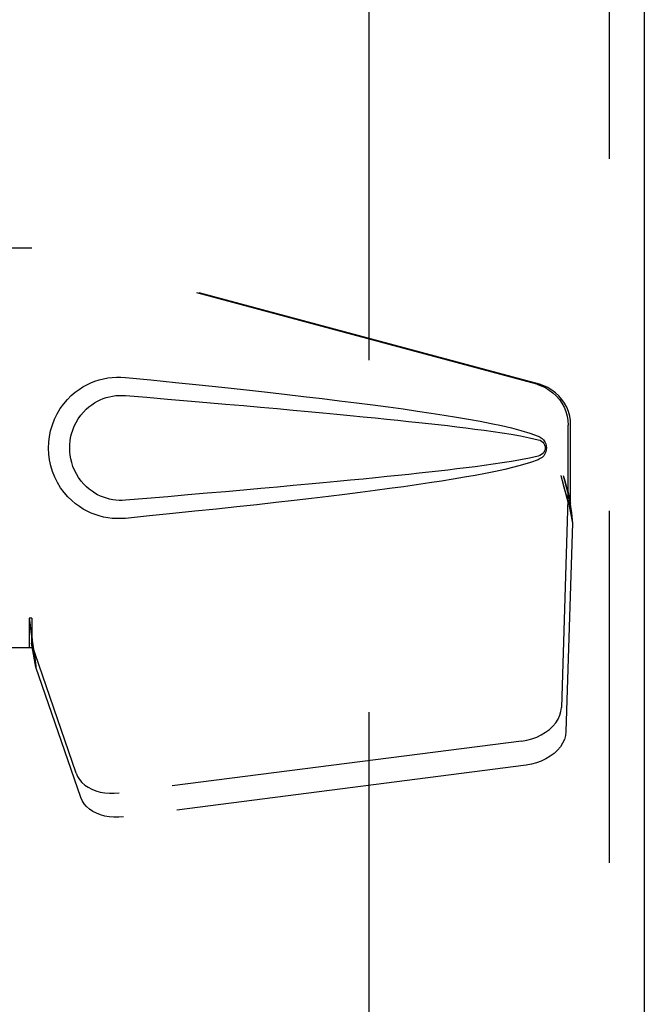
# Model space of a CAD drawing. Header units: inches. Extents: x 0 to 189, y 0 to 122.
# Tile 7 of 21: x 87.87 to 89.71, y 45.21 to 48.11. Entities that reach past the tile are written whole.
import ezdxf

# ---------------------------------------------------------------- set-up
doc = ezdxf.new("R2010")
doc.units = ezdxf.units.IN
doc.header["$LTSCALE"] = 10.388889
doc.header["$MEASUREMENT"] = 0
doc.linetypes.add('HIDDEN', pattern=[0.2, 0.1, -0.1])
doc.layers.add('DEFAULT_2', color=8, linetype='HIDDEN')
doc.layers.add('DOOR_ASSEMBLY', color=7, linetype='CONTINUOUS')

msp = doc.modelspace()

# ---------------------------------------------------------------- linework, layer by layer
at = {"layer": 'DEFAULT_2', "color": 8, "linetype": 'HIDDEN'}
msp.add_line((88.8998, 77.2356), (88.8998, 16.1316), dxfattribs=at)
at = {"layer": 'DOOR_ASSEMBLY', "color": 8, "linetype": 'HIDDEN'}
for p, q in [((89.6083, 77.8296), (89.6083, 15.5376)), ((87.5842, 47.4386), (87.9052, 47.4386)), ((89.395, 47.0363), (87.8975, 47.4386)), ((89.4026, 47.0363), (87.9052, 47.4386)), ((89.4874, 46.6857), (89.4874, 46.9155)), ((89.495, 46.6857), (89.495, 46.9155)), ((89.4655, 46.7674), (89.4874, 46.6857)), ((89.4732, 46.7674), (89.495, 46.6857)), ((89.4889, 46.7133), (89.4976, 46.657)), ((89.4866, 46.6972), (89.4675, 46.0821)), ((89.4866, 46.6972), (89.5002, 46.6261)), ((89.495, 46.6857), (89.4874, 46.6857)), ((89.4976, 46.657), (89.4986, 46.6462)), ((89.4986, 46.6462), (89.4994, 46.6359)), ((89.5002, 46.6261), (89.481, 46.011)), ((89.4994, 46.6359), (89.5002, 46.6261)), ((87.9052, 46.3461), (87.8975, 46.3461)), ((87.8975, 46.3461), (87.8975, 46.2586)), ((87.9052, 46.3461), (87.9052, 46.2586)), ((88.0357, 45.8881), (87.9038, 46.2719)), ((87.9174, 46.2009), (87.9038, 46.2719)), ((87.9052, 46.2586), (87.5842, 46.2586)), ((88.0493, 45.8171), (87.9174, 46.2009)), ((89.35, 45.983), (88.1625, 45.8305)), ((89.3635, 45.912), (88.1761, 45.7595))]:
    msp.add_line(p, q, dxfattribs=at)
at = {"layer": 'DOOR_ASSEMBLY', "color": 3, "linetype": 'Continuous'}
msp.add_line((89.7123, 77.8296), (89.7123, 15.5376), dxfattribs=at)
at = {"layer": 'DOOR_ASSEMBLY', "color": 8, "linetype": 'HIDDEN'}
for points in [[(88.1812, 46.6406), (88.1683, 46.6397), (88.1554, 46.6397), (88.1425, 46.6404), (88.1296, 46.642), (88.1168, 46.6444), (88.1043, 46.6476), (88.0921, 46.6515), (88.0801, 46.6562), (88.0685, 46.6617), (88.057, 46.668), (88.0455, 46.6752), (88.0341, 46.6836), (88.0228, 46.6932), (88.0116, 46.7043), (88.0005, 46.717), (87.9902, 46.7311), (87.9809, 46.7463), (87.9729, 46.7624), (87.9663, 46.779), (87.9612, 46.796), (87.9575, 46.8132), (87.9554, 46.8304), (87.9546, 46.8477), (87.9552, 46.865), (87.9573, 46.8823), (87.9607, 46.8994), (87.9657, 46.9165), (87.9721, 46.9331), (87.98, 46.9493), (87.9892, 46.9646), (87.9995, 46.9788), (88.0104, 46.9917), (88.0216, 47.0029), (88.033, 47.0127), (88.0445, 47.0212), (88.056, 47.0286), (88.0676, 47.0351), (88.0794, 47.0406), (88.0914, 47.0454), (88.1037, 47.0494), (88.1163, 47.0527), (88.1292, 47.0551), (88.1422, 47.0567)], [(88.1422, 47.0567), (88.1552, 47.0575), (88.1682, 47.0575), (88.1812, 47.0566)], [(88.1812, 47.0566), (88.2567, 47.049), (88.3294, 47.0417), (88.3991, 47.0344), (88.4659, 47.0274), (88.5301, 47.0205), (88.5916, 47.0137), (88.6506, 47.0071), (88.7071, 47.0006), (88.7614, 46.9942), (88.8133, 46.9879), (88.8632, 46.9817), (88.911, 46.9755), (88.9568, 46.9694), (89.0007, 46.9634), (89.0428, 46.9574), (89.0831, 46.9514), (89.1217, 46.9454), (89.1586, 46.9393), (89.1939, 46.9333), (89.2277, 46.9271), (89.26, 46.9207), (89.2908, 46.9142), (89.3202, 46.9074), (89.3482, 46.9002), (89.3745, 46.8922), (89.3994, 46.8836)], [(89.395, 47.0363), (89.408, 47.032), (89.4203, 47.0264), (89.432, 47.0194), (89.4428, 47.0113), (89.4527, 47.002), (89.4616, 46.9916), (89.4693, 46.9804), (89.4757, 46.9683), (89.4807, 46.9557), (89.4844, 46.9426), (89.4866, 46.9292), (89.4874, 46.9155)], [(89.495, 46.9155), (89.4943, 46.9292), (89.4921, 46.9426), (89.4884, 46.9557), (89.4834, 46.9683), (89.4769, 46.9804), (89.4693, 46.9916), (89.4604, 47.002), (89.4505, 47.0113), (89.4396, 47.0194), (89.4279, 47.0264), (89.4156, 47.032), (89.4026, 47.0363)], [(88.1812, 46.6941), (88.1718, 46.6936), (88.1624, 46.6937), (88.153, 46.6944), (88.1437, 46.6957), (88.1344, 46.6975), (88.1253, 46.7), (88.1165, 46.7029), (88.1078, 46.7064), (88.0994, 46.7105), (88.0911, 46.7151), (88.0829, 46.7204), (88.0747, 46.7265), (88.0665, 46.7335), (88.0585, 46.7415), (88.0506, 46.7507), (88.0432, 46.7608), (88.0366, 46.7716), (88.0309, 46.7828), (88.0263, 46.7941), (88.0227, 46.8052), (88.0201, 46.8162), (88.0182, 46.8269), (88.0172, 46.8374), (88.0168, 46.8478), (88.0171, 46.8582), (88.018, 46.8686), (88.0197, 46.8793), (88.0222, 46.8902), (88.0257, 46.9013), (88.0301, 46.9125), (88.0356, 46.9238), (88.0421, 46.9347), (88.0494, 46.945), (88.0573, 46.9544), (88.0654, 46.9626), (88.0736, 46.9698), (88.0819, 46.9761), (88.0902, 46.9815), (88.0986, 46.9863), (88.1071, 46.9905), (88.1159, 46.994), (88.1248, 46.9971), (88.134, 46.9996), (88.1433, 47.0015), (88.1528, 47.0028), (88.1622, 47.0035), (88.1717, 47.0036), (88.1812, 47.0031)], [(88.1812, 47.0031), (88.2445, 46.9978), (88.3057, 46.9926), (88.3648, 46.9876), (88.4217, 46.9827), (88.4765, 46.9779), (88.5293, 46.9733), (88.5801, 46.9688), (88.6289, 46.9644), (88.6758, 46.9602), (88.7207, 46.956), (88.7638, 46.952), (88.8051, 46.9481), (88.8446, 46.9443), (88.8823, 46.9406), (88.9183, 46.9371), (88.9527, 46.9336), (88.9854, 46.9302), (89.0167, 46.9269), (89.0468, 46.9237), (89.0759, 46.9205), (89.1042, 46.9173), (89.1318, 46.9142), (89.159, 46.9109), (89.1858, 46.9076), (89.2127, 46.9042), (89.2395, 46.9006), (89.2663, 46.8969), (89.2931, 46.8929), (89.3199, 46.8887), (89.3466, 46.884), (89.3731, 46.8787), (89.3995, 46.8727)], [(89.3994, 46.8836), (89.4054, 46.8805), (89.4107, 46.8766), (89.4153, 46.8719), (89.4189, 46.8666), (89.4215, 46.861), (89.4231, 46.8551), (89.4237, 46.8488), (89.4232, 46.8425), (89.4217, 46.8365), (89.4191, 46.8308), (89.4154, 46.8255), (89.4109, 46.8207), (89.4055, 46.8168), (89.3994, 46.8136)], [(89.3995, 46.8727), (89.4046, 46.8709), (89.4091, 46.8684), (89.4129, 46.8652), (89.416, 46.8615), (89.4182, 46.8574), (89.4196, 46.853), (89.42, 46.8484), (89.4195, 46.8437), (89.4181, 46.8394), (89.4158, 46.8354), (89.4127, 46.8318), (89.4089, 46.8287), (89.4045, 46.8262), (89.3995, 46.8244)], [(89.3995, 46.8244), (89.3732, 46.8185), (89.3467, 46.8132), (89.3201, 46.8085), (89.2933, 46.8043), (89.2666, 46.8003), (89.2398, 46.7966), (89.2131, 46.793), (89.1863, 46.7896), (89.1595, 46.7863), (89.1324, 46.7831), (89.1048, 46.7799), (89.0766, 46.7767), (89.0476, 46.7735), (89.0175, 46.7703), (88.9862, 46.767), (88.9535, 46.7637), (88.9192, 46.7602), (88.8832, 46.7566), (88.8454, 46.7529), (88.8059, 46.7492), (88.7646, 46.7453), (88.7215, 46.7412), (88.6765, 46.7371), (88.6296, 46.7328), (88.5807, 46.7285), (88.5299, 46.7239), (88.477, 46.7193), (88.4221, 46.7145), (88.3651, 46.7096), (88.306, 46.7046), (88.2447, 46.6994), (88.1812, 46.6941)], [(89.3994, 46.8136), (89.3767, 46.8057), (89.3528, 46.7983), (89.3275, 46.7916), (89.3009, 46.7852), (89.2731, 46.7791), (89.2439, 46.7732), (89.2135, 46.7675), (89.1818, 46.7618), (89.1487, 46.7562), (89.1142, 46.7506), (89.0781, 46.745), (89.0406, 46.7395), (89.0016, 46.7339), (88.9609, 46.7283), (88.9185, 46.7226), (88.8743, 46.7169), (88.8284, 46.7111), (88.7806, 46.7053), (88.7308, 46.6994), (88.679, 46.6933), (88.6251, 46.6872), (88.569, 46.6809), (88.5105, 46.6746), (88.4497, 46.6681), (88.3865, 46.6614), (88.3207, 46.6546), (88.2522, 46.6477), (88.1812, 46.6406)], [(89.4655, 46.7674), (89.4709, 46.7478), (89.4762, 46.7286), (89.4816, 46.7097), (89.487, 46.6913), (89.4924, 46.6738), (89.4976, 46.657)], [(89.4732, 46.7674), (89.4758, 46.7578), (89.4784, 46.7484), (89.4811, 46.7391), (89.4838, 46.7301), (89.4864, 46.7215), (89.4889, 46.7133)], [(89.4889, 46.7133), (89.4886, 46.7105), (89.4882, 46.7077), (89.4878, 46.705), (89.4874, 46.7023), (89.487, 46.6997), (89.4866, 46.6972)], [(87.8975, 46.3461), (87.9001, 46.3258), (87.9027, 46.3058), (87.9054, 46.2862), (87.908, 46.2671), (87.9146, 46.2207)], [(87.9049, 46.3256), (87.9047, 46.3058), (87.9046, 46.2965), (87.9044, 46.2876)], [(87.9052, 46.3461), (87.905, 46.3358), (87.9049, 46.3256)], [(87.912, 46.2391), (87.9105, 46.25), (87.9083, 46.2674), (87.9067, 46.2834), (87.9055, 46.2979), (87.9049, 46.3107), (87.9049, 46.3183)], [(87.9044, 46.2876), (87.9043, 46.2821), (87.9042, 46.2795), (87.9041, 46.2769), (87.9039, 46.2744), (87.9038, 46.2719)], [(87.9146, 46.2207), (87.9167, 46.2056), (87.9174, 46.2009)], [(89.35, 45.983), (89.3655, 45.9857), (89.3803, 45.9897), (89.3948, 45.995), (89.4084, 46.0016), (89.421, 46.0092), (89.4325, 46.0178), (89.4425, 46.0273), (89.451, 46.0375), (89.4579, 46.0483), (89.463, 46.0594), (89.4661, 46.0706), (89.4675, 46.0821)], [(89.481, 46.011), (89.4797, 45.9996), (89.4765, 45.9883), (89.4714, 45.9772), (89.4646, 45.9665), (89.4561, 45.9563), (89.446, 45.9468), (89.4346, 45.9382), (89.422, 45.9305), (89.4083, 45.924), (89.3939, 45.9187), (89.379, 45.9147), (89.3635, 45.912)], [(88.0357, 45.8881), (88.0399, 45.8784), (88.0456, 45.8694), (88.0528, 45.8611), (88.0613, 45.8535), (88.0712, 45.8468), (88.0821, 45.8411), (88.094, 45.8364), (88.1068, 45.8328), (88.1202, 45.8305), (88.1341, 45.8293), (88.1482, 45.8293), (88.1625, 45.8305)], [(88.1761, 45.7595), (88.1617, 45.7583), (88.1476, 45.7582), (88.1337, 45.7594), (88.1203, 45.7618), (88.1076, 45.7654), (88.0957, 45.77), (88.0847, 45.7757), (88.0749, 45.7824), (88.0663, 45.79), (88.0592, 45.7984), (88.0535, 45.8074), (88.0493, 45.8171)]]:
    msp.add_lwpolyline(points, dxfattribs=at)

doc.saveas('drawing.dxf')
